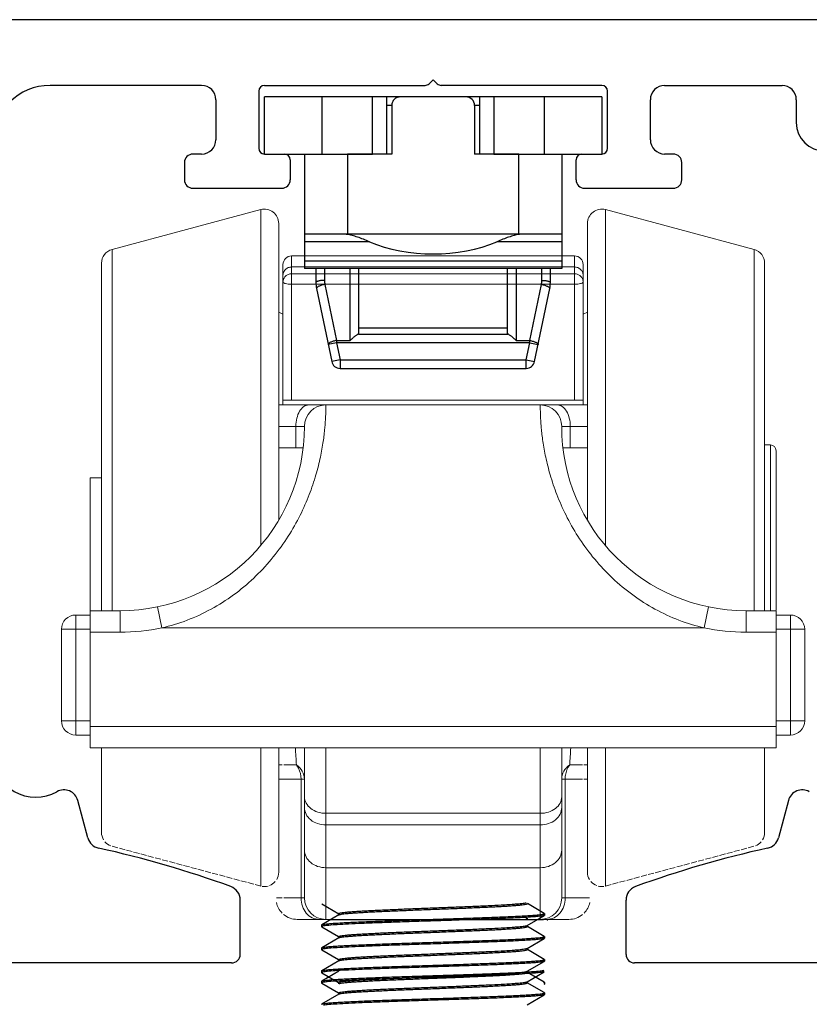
# Model space of a CAD drawing. Header units: millimetres. Extents: x -4223 to -3634, y -1019 to -603.
# Tile 25 of 26: x -3721 to -3693, y -675 to -641. Entities that reach past the tile are written whole.
import ezdxf

# ---------------------------------------------------------------- set-up
doc = ezdxf.new("R2010")
doc.units = ezdxf.units.MM
for name, color, linetype in [('02___PRT_ALL_AXES', 7, 'Continuous'), ('06___PRT_ALL_SURFS', 7, 'Continuous'), ('COLOR7', 7, 'Continuous'), ('X30244-F', 7, 'Continuous')]:
    doc.layers.add(name, color=color, linetype=linetype)

# ---------------------------------------------------------------- blocks, each defined once
blk = doc.blocks.new('XWJ')
at = {"color": 1, "linetype": 'Continuous'}
for p, q in [((4831.762, -2912.572), (4828.525, -2912.572)), ((4828.695, -2912.872), (4828.525, -2912.872)), ((4828.695, -2912.872), (4828.695, -2914.572)), ((4831.762, -2912.872), (4831.592, -2912.872)), ((4831.592, -2912.872), (4831.592, -2914.572)), ((4825.644, -2914.572), (4825.644, -2918.572)), ((4828.695, -2914.572), (4827.144, -2914.572)), ((4827.144, -2914.572), (4827.144, -2917.372)), ((4833.144, -2914.572), (4831.592, -2914.572)), ((4833.144, -2917.372), (4833.144, -2914.572)), ((4834.644, -2914.572), (4834.644, -2918.572)), ((4834.644, -2917.372), (4825.644, -2917.372)), ((4827.912, -2917.64), (4825.644, -2917.64)), ((4834.644, -2917.64), (4832.375, -2917.64)), ((4825.644, -2918.304), (4834.644, -2918.304)), ((4834.644, -2918.572), (4825.644, -2918.572))]:
    blk.add_line(p, q, dxfattribs=at)
for centre, major_axis, ratio, start_param, end_param in [((4831.286, -2912.872), (0.307, 0), 0.977802, 0, 1.570796), ((4830.144, -2915.9), (-3.75, 0), 0.57735, 0.933474, 2.208119)]:
    blk.add_ellipse(centre, major_axis=major_axis, ratio=ratio, start_param=start_param, end_param=end_param, dxfattribs=at)
for points, knots in [([(4829.002, -2912.572), (4828.962, -2912.572), (4828.882, -2912.587), (4828.78, -2912.653), (4828.711, -2912.752), (4828.695, -2912.832), (4828.695, -2912.872)], [0, 0, 0, 0, 0.250096, 0.500161, 0.750156, 1, 1, 1, 1]), ([(4827.137, -2917.385), (4827.124, -2917.383), (4827.072, -2917.375), (4827.019, -2917.372), (4826.98, -2917.372)], [0, 0, 0, 0, 0.26106, 1, 1, 1, 1]), ([(4827.912, -2917.64), (4827.843, -2917.61), (4827.707, -2917.554), (4827.507, -2917.479), (4827.319, -2917.421), (4827.196, -2917.394), (4827.137, -2917.385)], [0, 0, 0, 0, 0.277887, 0.538977, 0.780446, 1, 1, 1, 1]), ([(4833.15, -2917.385), (4833.091, -2917.394), (4832.968, -2917.421), (4832.78, -2917.479), (4832.58, -2917.554), (4832.445, -2917.61), (4832.375, -2917.64)], [0, 0, 0, 0, 0.219552, 0.461013, 0.722104, 1, 1, 1, 1]), ([(4833.307, -2917.372), (4833.294, -2917.372), (4833.242, -2917.373), (4833.19, -2917.379), (4833.15, -2917.385)], [0, 0, 0, 0, 0.239188, 1, 1, 1, 1])]:
    blk.add_open_spline(points, degree=3, knots=knots, dxfattribs=at)
at = {"layer": 'COLOR7', "color": 1, "linetype": 'Continuous'}
for p, q in [((4826.044, -2918.572), (4826.044, -2919.069)), ((4826.344, -2918.572), (4826.344, -2918.992)), ((4827.244, -2921.094), (4827.244, -2918.572)), ((4827.544, -2920.872), (4827.544, -2918.572)), ((4832.744, -2920.872), (4832.744, -2918.572)), ((4833.044, -2918.572), (4833.044, -2921.094)), ((4833.944, -2918.992), (4833.944, -2918.572)), ((4834.244, -2919.069), (4834.244, -2918.572)), ((4826.064, -2919.272), (4826.594, -2921.833)), ((4826.358, -2919.134), (4826.764, -2921.094)), ((4833.523, -2921.094), (4833.929, -2919.134)), ((4833.693, -2921.833), (4834.223, -2919.272)), ((4827.544, -2920.649), (4832.744, -2920.649)), ((4827.533, -2920.872), (4832.754, -2920.872)), ((4826.764, -2921.172), (4826.47, -2921.233)), ((4826.764, -2921.094), (4826.764, -2921.172)), ((4826.764, -2921.094), (4827.244, -2921.094)), ((4826.764, -2921.172), (4826.888, -2921.772)), ((4833.523, -2921.172), (4826.764, -2921.172)), ((4833.044, -2921.094), (4833.523, -2921.094)), ((4833.399, -2921.772), (4833.523, -2921.172)), ((4833.523, -2921.172), (4833.523, -2921.094)), ((4833.523, -2921.172), (4833.817, -2921.233)), ((4826.888, -2921.772), (4826.594, -2921.833)), ((4826.888, -2921.772), (4826.888, -2922.072)), ((4826.888, -2921.772), (4833.399, -2921.772)), ((4833.399, -2922.072), (4833.399, -2921.772)), ((4833.399, -2921.772), (4833.693, -2921.833)), ((4826.888, -2922.072), (4833.399, -2922.072))]:
    blk.add_line(p, q, dxfattribs=at)
for centre, radius, start, end in [((4827.044, -2919.069), 1, 180, 191.6894), ((4827.045, -2918.992), 0.702, 180.0146, 191.6748), ((4833.242, -2918.992), 0.702, 348.3252, 359.9854), ((4833.244, -2919.069), 1, 348.3106, 0), ((4826.888, -2921.772), 0.3, 191.6894, 270), ((4833.399, -2921.772), 0.3, 270, 348.3106)]:
    blk.add_arc(centre, radius, start, end, dxfattribs=at)
for points, knots in [([(4826.344, -2918.992), (4826.305, -2918.992), (4826.249, -2918.994), (4826.179, -2919.004), (4826.134, -2919.013), (4826.096, -2919.025), (4826.065, -2919.039), (4826.044, -2919.057), (4826.044, -2919.069)], [0, 0, 0, 0, 0.357911, 0.520997, 0.665627, 0.787348, 0.883323, 1, 1, 1, 1]), ([(4826.358, -2919.134), (4826.319, -2919.141), (4826.262, -2919.155), (4826.192, -2919.179), (4826.147, -2919.197), (4826.11, -2919.217), (4826.08, -2919.237), (4826.062, -2919.259), (4826.064, -2919.272)], [0, 0, 0, 0, 0.355943, 0.519681, 0.665419, 0.788241, 0.884878, 1, 1, 1, 1]), ([(4833.929, -2919.134), (4833.968, -2919.141), (4834.025, -2919.155), (4834.096, -2919.179), (4834.14, -2919.197), (4834.177, -2919.217), (4834.207, -2919.237), (4834.225, -2919.259), (4834.223, -2919.272)], [0, 0, 0, 0, 0.355943, 0.519681, 0.665419, 0.788241, 0.884878, 1, 1, 1, 1]), ([(4833.944, -2918.992), (4833.982, -2918.992), (4834.038, -2918.994), (4834.108, -2919.004), (4834.153, -2919.013), (4834.191, -2919.025), (4834.223, -2919.039), (4834.244, -2919.057), (4834.244, -2919.069)], [0, 0, 0, 0, 0.357911, 0.520997, 0.665627, 0.787348, 0.883323, 1, 1, 1, 1]), ([(4827.533, -2920.872), (4827.53, -2920.872), (4827.523, -2920.873), (4827.507, -2920.88), (4827.482, -2920.894), (4827.448, -2920.917), (4827.411, -2920.945), (4827.371, -2920.978), (4827.314, -2921.027), (4827.272, -2921.067), (4827.244, -2921.094)], [0, 0, 0, 0, 0.024835, 0.057869, 0.14585, 0.257388, 0.386266, 0.527938, 0.679199, 1, 1, 1, 1]), ([(4833.044, -2921.094), (4833.015, -2921.067), (4832.973, -2921.027), (4832.916, -2920.978), (4832.876, -2920.945), (4832.839, -2920.917), (4832.805, -2920.894), (4832.781, -2920.88), (4832.764, -2920.873), (4832.757, -2920.872), (4832.754, -2920.872)], [0, 0, 0, 0, 0.320806, 0.472071, 0.613745, 0.742621, 0.854159, 0.942134, 0.975165, 1, 1, 1, 1]), ([(4826.764, -2921.094), (4826.725, -2921.102), (4826.668, -2921.115), (4826.597, -2921.139), (4826.553, -2921.158), (4826.516, -2921.177), (4826.486, -2921.197), (4826.467, -2921.22), (4826.47, -2921.233)], [0, 0, 0, 0, 0.355986, 0.519622, 0.665389, 0.788318, 0.884863, 1, 1, 1, 1]), ([(4833.523, -2921.094), (4833.563, -2921.102), (4833.619, -2921.115), (4833.69, -2921.139), (4833.735, -2921.158), (4833.771, -2921.177), (4833.801, -2921.197), (4833.82, -2921.22), (4833.817, -2921.233)], [0, 0, 0, 0, 0.355986, 0.519622, 0.665389, 0.788318, 0.884863, 1, 1, 1, 1])]:
    blk.add_open_spline(points, degree=3, knots=knots, dxfattribs=at)
at = {"layer": 'X30244-F', "color": 1, "linetype": 'Continuous'}
for p, q in [((4828.525, -2912.572), (4824.244, -2912.572)), ((4824.244, -2914.572), (4824.244, -2912.572)), ((4826.244, -2912.572), (4826.244, -2914.572)), ((4828.025, -2914.572), (4828.025, -2912.572)), ((4828.525, -2914.572), (4828.525, -2912.572)), ((4836.044, -2912.572), (4831.762, -2912.572)), ((4831.762, -2912.572), (4831.762, -2914.572)), ((4832.262, -2912.572), (4832.262, -2914.572)), ((4834.044, -2914.572), (4834.044, -2912.572)), ((4836.044, -2912.572), (4836.044, -2914.572)), ((4824.244, -2914.572), (4828.025, -2914.572)), ((4832.262, -2914.572), (4836.044, -2914.572))]:
    blk.add_line(p, q, dxfattribs=at)
blk = doc.blocks.new('59')
at = {"color": 245, "linetype": 'Continuous'}
for p, q in [((6303.641, -116.866), (6247.936, -116.866)), ((6280.636, -119.166), (6275.336, -119.166)), ((6282.836, -119.166), (6288.453, -119.166)), ((6288.736, -118.966), (6288.595, -119.108)), ((6288.736, -118.966), (6288.877, -119.108)), ((6294.636, -119.166), (6289.019, -119.166)), ((6296.836, -119.166), (6300.941, -119.166)), ((6282.636, -119.366), (6282.636, -121.366)), ((6294.836, -121.366), (6294.836, -119.366)), ((6281.136, -119.666), (6281.136, -121.066)), ((6296.336, -121.066), (6296.336, -119.666)), ((6301.441, -119.666), (6301.441, -120.466)), ((6280.636, -121.566), (6280.336, -121.566)), ((6282.836, -121.566), (6283.536, -121.566)), ((6293.936, -121.566), (6294.636, -121.566)), ((6297.136, -121.566), (6296.836, -121.566)), ((6280.036, -121.866), (6280.036, -122.466)), ((6283.736, -121.766), (6283.736, -122.466)), ((6293.736, -122.466), (6293.736, -121.766)), ((6297.436, -122.466), (6297.436, -121.866)), ((6280.336, -122.766), (6283.436, -122.766)), ((6294.036, -122.766), (6297.136, -122.766)), ((6276.657, -145.495), (6276.306, -144.183)), ((6301.166, -144.183), (6300.815, -145.495)), ((6281.986, -149.569), (6281.986, -147.667)), ((6295.486, -149.571), (6295.486, -147.667)), ((6281.686, -149.869), (6247.936, -149.869)), ((6303.641, -149.871), (6295.786, -149.871))]:
    blk.add_line(p, q, dxfattribs=at)
for centre, radius, start, end in [((6275.336, -121.166), 2, 90, 180), ((6280.636, -119.666), 0.5, 0, 90), ((6282.836, -119.366), 0.2, 90, 180), ((6288.453, -118.966), 0.2, 270, 315), ((6289.019, -118.966), 0.2, 225, 270), ((6294.636, -119.366), 0.2, 0, 90), ((6296.836, -119.666), 0.5, 90, 180), ((6300.941, -119.666), 0.5, 0, 90), ((6302.441, -120.466), 1, 180, 270), ((6280.636, -121.066), 0.5, 270, 0), ((6296.836, -121.066), 0.5, 180, 270), ((6280.336, -121.866), 0.3, 90, 180), ((6282.836, -121.366), 0.2, 180, 270), ((6283.536, -121.766), 0.2, 360, 90), ((6293.936, -121.766), 0.2, 90, 180), ((6294.636, -121.366), 0.2, 270, 0), ((6297.136, -121.866), 0.3, 0, 90), ((6280.336, -122.466), 0.3, 180, 270), ((6283.436, -122.466), 0.3, 270, 0), ((6294.036, -122.466), 0.3, 180, 270), ((6297.136, -122.466), 0.3, 270, 0), ((6274.836, -142.573), 1.5, 180, 299.572), ((6275.823, -144.313), 0.5, 15, 119.572), ((6301.649, -144.313), 0.5, 60.428, 165), ((6277.14, -145.365), 0.5, 195, 257.6263), ((6300.332, -145.365), 0.5, 282.3737, 345), ((6269.319, -181.017), 36, 69.957, 77.6263), ((6308.153, -181.017), 36, 102.3737, 110.043), ((6281.486, -147.667), 0.5, 360, 69.957), ((6295.986, -147.667), 0.5, 110.043, 180), ((6281.686, -149.569), 0.3, 270, 0), ((6295.786, -149.571), 0.3, 180, 270)]:
    blk.add_arc(centre, radius, start, end, dxfattribs=at)

msp = doc.modelspace()

# ---------------------------------------------------------------- linework, layer by layer
at = {"color": 7, "linetype": 'Continuous', "lineweight": 0}
for p, q in [((-3717.76, -661.673), (-3717.76, -649.033)), ((-3695.302, -649.033), (-3695.302, -661.673)), ((-3711.481, -654.307), (-3711.481, -649.261)), ((-3711.481, -649.261), (-3701.581, -649.261)), ((-3701.581, -654.307), (-3701.581, -649.261)), ((-3718.131, -649.516), (-3718.131, -661.673)), ((-3711.781, -654.473), (-3711.781, -649.561)), ((-3711.481, -649.646), (-3701.581, -649.646)), ((-3701.281, -654.473), (-3701.281, -649.561)), ((-3694.931, -649.516), (-3694.931, -661.673)), ((-3711.481, -649.882), (-3701.581, -649.882)), ((-3701.581, -650.251), (-3711.481, -650.251)), ((-3701.131, -651.223), (-3701.281, -651.298)), ((-3711.931, -654.473), (-3701.131, -654.473)), ((-3711.781, -654.307), (-3701.281, -654.307)), ((-3711.931, -655.223), (-3711.031, -655.223)), ((-3711.331, -655.973), (-3711.331, -655.223)), ((-3702.031, -655.223), (-3701.131, -655.223)), ((-3701.731, -655.223), (-3701.731, -655.973)), ((-3694.731, -655.873), (-3694.731, -661.673)), ((-3694.531, -656.073), (-3694.531, -661.658)), ((-3718.531, -661.666), (-3718.531, -657.023)), ((-3718.531, -666.473), (-3718.531, -661.673)), ((-3717.481, -661.673), (-3718.531, -661.673)), ((-3717.481, -662.423), (-3717.481, -661.673)), ((-3716.019, -662.273), (-3716.171, -661.539)), ((-3697.043, -662.273), (-3696.891, -661.539)), ((-3694.531, -661.673), (-3695.581, -661.673)), ((-3695.581, -662.423), (-3695.581, -661.673)), ((-3694.531, -666.473), (-3694.531, -661.673)), ((-3719.031, -666.023), (-3719.031, -661.823)), ((-3718.531, -661.823), (-3719.031, -661.823)), ((-3694.531, -661.823), (-3694.031, -661.823)), ((-3694.031, -661.823), (-3694.031, -666.023)), ((-3719.531, -665.523), (-3719.531, -662.323)), ((-3719.531, -662.323), (-3718.531, -662.323)), ((-3717.481, -662.423), (-3718.531, -662.423)), ((-3697.043, -662.273), (-3716.019, -662.273)), ((-3694.531, -662.423), (-3695.581, -662.423)), ((-3694.531, -662.323), (-3693.531, -662.323)), ((-3693.531, -662.323), (-3693.531, -665.523)), ((-3719.531, -665.523), (-3718.531, -665.523)), ((-3694.531, -665.523), (-3693.531, -665.523)), ((-3718.531, -665.723), (-3694.531, -665.723)), ((-3718.531, -666.023), (-3719.031, -666.023)), ((-3694.531, -666.023), (-3694.031, -666.023)), ((-3718.531, -666.473), (-3694.531, -666.473)), ((-3718.131, -666.473), (-3718.131, -669.43)), ((-3711.031, -671.723), (-3711.031, -666.473)), ((-3710.281, -672.473), (-3710.281, -666.473)), ((-3702.781, -666.473), (-3702.781, -672.473)), ((-3702.031, -666.473), (-3702.031, -671.723)), ((-3694.931, -666.473), (-3694.931, -669.43)), ((-3711.931, -667.068), (-3711.806, -667.068)), ((-3711.756, -667.068), (-3711.31, -667.068)), ((-3701.752, -667.068), (-3701.306, -667.068)), ((-3701.256, -667.068), (-3701.131, -667.068)), ((-3711.931, -667.567), (-3711.031, -667.567)), ((-3711.151, -671.723), (-3711.151, -667.567)), ((-3702.031, -667.567), (-3701.306, -667.567)), ((-3701.911, -667.567), (-3701.911, -671.723)), ((-3701.131, -667.567), (-3701.256, -667.567)), ((-3710.281, -668.761), (-3702.781, -668.761)), ((-3702.781, -669.169), (-3710.281, -669.169)), ((-3710.281, -670.665), (-3702.781, -670.665)), ((-3712.006, -671.723), (-3711.806, -671.723)), ((-3711.756, -671.723), (-3711.031, -671.723)), ((-3702.031, -671.723), (-3701.056, -671.723)), ((-3711.281, -672.473), (-3701.781, -672.473))]:
    msp.add_line(p, q, dxfattribs=at)
at = {"color": 7, "linetype": 'Continuous'}
for p, q in [((-3710.425, -671.93), (-3709.833, -672.273)), ((-3702.639, -672.262), (-3703.231, -671.919)), ((-3709.825, -672.314), (-3710.426, -672.662)), ((-3709.832, -672.27), (-3709.832, -672.319)), ((-3709.825, -672.311), (-3709.818, -672.308)), ((-3703.27, -672.445), (-3703.239, -672.435)), ((-3703.239, -672.682), (-3702.638, -672.334)), ((-3703.231, -672.476), (-3703.231, -672.426)), ((-3702.648, -672.281), (-3702.632, -672.269)), ((-3702.632, -672.269), (-3702.639, -672.262)), ((-3702.632, -672.327), (-3702.638, -672.334)), ((-3702.632, -672.269), (-3702.632, -672.327)), ((-3710.432, -672.669), (-3710.426, -672.662)), ((-3710.432, -672.669), (-3710.432, -672.727)), ((-3710.428, -672.721), (-3710.432, -672.727)), ((-3710.432, -672.727), (-3710.426, -672.734)), ((-3710.423, -672.718), (-3710.428, -672.721)), ((-3710.426, -672.734), (-3709.834, -673.076)), ((-3710.36, -672.702), (-3710.423, -672.718)), ((-3703.271, -672.692), (-3703.239, -672.681)), ((-3703.232, -672.723), (-3703.232, -672.673)), ((-3702.639, -673.066), (-3703.232, -672.723)), ((-3702.537, -672.503), (-3702.532, -672.513)), ((-3709.826, -673.118), (-3710.427, -673.466)), ((-3709.832, -673.073), (-3709.832, -673.123)), ((-3709.825, -673.115), (-3709.819, -673.111)), ((-3703.24, -673.485), (-3702.639, -673.138)), ((-3702.649, -673.085), (-3702.633, -673.073)), ((-3702.633, -673.073), (-3702.639, -673.066)), ((-3702.633, -673.131), (-3702.639, -673.138)), ((-3702.633, -673.073), (-3702.633, -673.131)), ((-3710.433, -673.473), (-3710.427, -673.466)), ((-3710.433, -673.473), (-3710.433, -673.531)), ((-3703.272, -673.496), (-3703.24, -673.485)), ((-3703.232, -673.527), (-3703.232, -673.477)), ((-3710.429, -673.525), (-3710.433, -673.531)), ((-3710.433, -673.531), (-3710.427, -673.538)), ((-3710.424, -673.522), (-3710.429, -673.525)), ((-3710.427, -673.538), (-3709.835, -673.88)), ((-3710.361, -673.506), (-3710.424, -673.522)), ((-3702.64, -673.87), (-3703.232, -673.527)), ((-3709.827, -673.922), (-3710.427, -674.27)), ((-3709.833, -673.877), (-3709.833, -673.927)), ((-3709.826, -673.918), (-3709.82, -673.915)), ((-3703.241, -674.289), (-3702.64, -673.942)), ((-3702.65, -673.888), (-3702.634, -673.877)), ((-3702.634, -673.877), (-3702.64, -673.87)), ((-3702.634, -673.935), (-3702.64, -673.942)), ((-3702.634, -673.877), (-3702.634, -673.935)), ((-3710.434, -674.277), (-3710.427, -674.27)), ((-3710.434, -674.277), (-3710.434, -674.334)), ((-3710.429, -674.329), (-3710.434, -674.335)), ((-3710.434, -674.335), (-3710.427, -674.342)), ((-3710.425, -674.326), (-3710.429, -674.329)), ((-3709.828, -674.285), (-3710.428, -674.632)), ((-3710.427, -674.342), (-3709.835, -674.684)), ((-3710.361, -674.31), (-3710.425, -674.326)), ((-3703.272, -674.3), (-3703.241, -674.289)), ((-3703.241, -674.652), (-3702.64, -674.304)), ((-3703.233, -674.331), (-3703.233, -674.281)), ((-3702.641, -674.673), (-3703.233, -674.331)), ((-3710.434, -674.64), (-3710.428, -674.632)), ((-3710.434, -674.64), (-3710.434, -674.697)), ((-3710.43, -674.691), (-3710.434, -674.697)), ((-3710.434, -674.697), (-3710.428, -674.705)), ((-3710.425, -674.689), (-3710.43, -674.691)), ((-3710.428, -674.705), (-3709.836, -675.047)), ((-3710.362, -674.673), (-3710.425, -674.689)), ((-3709.834, -674.681), (-3709.834, -674.731)), ((-3709.827, -674.722), (-3709.82, -674.719)), ((-3703.273, -674.663), (-3703.241, -674.652)), ((-3703.234, -674.694), (-3703.234, -674.644)), ((-3702.641, -675.036), (-3703.234, -674.694)), ((-3702.651, -674.692), (-3702.634, -674.681)), ((-3702.634, -674.681), (-3702.641, -674.673)), ((-3702.634, -674.738), (-3702.64, -674.745)), ((-3702.634, -674.681), (-3702.634, -674.738)), ((-3709.828, -675.089), (-3710.429, -675.436)), ((-3709.834, -675.044), (-3709.834, -675.094)), ((-3709.827, -675.085), (-3709.821, -675.082)), ((-3703.242, -675.456), (-3702.641, -675.108)), ((-3702.651, -675.055), (-3702.635, -675.043)), ((-3702.635, -675.043), (-3702.641, -675.036)), ((-3702.635, -675.101), (-3702.641, -675.108)), ((-3702.635, -675.044), (-3702.635, -675.101)), ((-3710.435, -675.443), (-3710.429, -675.436))]:
    msp.add_line(p, q, dxfattribs=at)
msp.add_line((-3710.134, -672.473), (-3702.672, -672.473))
at = {"color": 7, "linetype": 'Continuous', "lineweight": 0}
for centre, radius, start, end in [((-3717.631, -649.516), 0.5, 105, 180), ((-3695.431, -649.516), 0.5, 0, 75), ((-3711.481, -649.561), 0.3, 90, 180), ((-3701.581, -649.561), 0.3, 0, 90), ((-3710.281, -655.223), 0.75, 90, 180), ((-3702.781, -655.223), 0.75, 0, 90), ((-3717.481, -655.223), 6.45, 270, 360), ((-3695.581, -655.223), 6.45, 180, 270), ((-3694.731, -656.073), 0.2, 0, 90), ((-3719.031, -662.323), 0.5, 90, 180), ((-3694.031, -662.323), 0.5, 0, 90), ((-3717.481, -655.223), 7.2, 270, 281.7159), ((-3695.581, -655.223), 7.2, 258.2841, 270), ((-3719.031, -665.523), 0.5, 180, 270), ((-3694.031, -665.523), 0.5, 270, 0), ((-3654.511, -663.253), 56.927, 183.2423, 183.8428), ((-3758.562, -663.251), 56.939, 356.1562, 356.7561), ((-3717.631, -669.43), 0.5, 180, 211.5126), ((-3695.431, -669.43), 0.5, 328.4874, 0), ((-3717.631, -669.43), 0.5, 220.9514, 249.3291), ((-3695.431, -669.43), 0.5, 290.6709, 319.0486), ((-3710.281, -671.723), 0.75, 180, 270), ((-3702.781, -671.723), 0.75, 270, 0), ((-3711.281, -671.723), 0.75, 192.259, 224.8699), ((-3701.781, -671.723), 0.75, 315.1301, 347.741), ((-3711.281, -671.723), 0.75, 230.2941, 270), ((-3701.781, -671.723), 0.75, 270, 309.7059)]:
    msp.add_arc(centre, radius, start, end, dxfattribs=at)
for points, knots in [([(-3711.781, -649.936), (-3711.781, -649.898), (-3711.765, -649.821), (-3711.698, -649.725), (-3711.598, -649.661), (-3711.52, -649.646), (-3711.481, -649.646)], [0, 0, 0, 0, 0.245897, 0.494175, 0.745863, 1, 1, 1, 1]), ([(-3701.281, -649.936), (-3701.281, -649.898), (-3701.297, -649.821), (-3701.364, -649.725), (-3701.464, -649.661), (-3701.542, -649.646), (-3701.581, -649.646)], [0, 0, 0, 0, 0.245897, 0.494175, 0.745863, 1, 1, 1, 1]), ([(-3711.481, -649.882), (-3711.52, -649.882), (-3711.598, -649.897), (-3711.698, -649.961), (-3711.765, -650.058), (-3711.781, -650.134), (-3711.781, -650.172)], [0, 0, 0, 0, 0.254103, 0.505825, 0.754133, 1, 1, 1, 1]), ([(-3701.581, -649.882), (-3701.542, -649.882), (-3701.464, -649.897), (-3701.364, -649.961), (-3701.297, -650.058), (-3701.281, -650.134), (-3701.281, -650.172)], [0, 0, 0, 0, 0.254103, 0.505825, 0.754133, 1, 1, 1, 1]), ([(-3711.481, -650.251), (-3711.519, -650.251), (-3711.591, -650.247), (-3711.674, -650.234), (-3711.728, -650.217), (-3711.76, -650.203), (-3711.781, -650.185), (-3711.781, -650.172)], [0, 0, 0, 0, 0.357425, 0.664646, 0.78643, 0.882455, 1, 1, 1, 1]), ([(-3701.581, -650.251), (-3701.543, -650.251), (-3701.471, -650.247), (-3701.388, -650.234), (-3701.334, -650.217), (-3701.302, -650.203), (-3701.281, -650.185), (-3701.281, -650.172)], [0, 0, 0, 0, 0.357425, 0.664646, 0.78643, 0.882455, 1, 1, 1, 1]), ([(-3710.281, -654.473), (-3710.28, -654.473), (-3710.283, -654.48), (-3710.28, -654.488), (-3710.282, -654.507), (-3710.281, -654.53), (-3710.282, -654.561), (-3710.282, -654.616), (-3710.284, -654.701), (-3710.288, -654.823), (-3710.295, -654.972), (-3710.306, -655.146), (-3710.331, -655.428), (-3710.383, -655.84), (-3710.487, -656.397), (-3710.652, -657.03), (-3710.894, -657.72), (-3711.224, -658.444), (-3711.803, -659.436), (-3712.767, -660.597), (-3714.254, -661.689), (-3715.419, -662.135), (-3716.019, -662.273)], [0, 0, 0, 0, 0.00033, 0.001319, 0.002966, 0.00527, 0.00823, 0.011842, 0.021012, 0.032752, 0.047024, 0.06379, 0.082998, 0.128525, 0.183084, 0.246008, 0.316402, 0.393085, 0.474657, 0.646431, 0.822839, 1, 1, 1, 1]), ([(-3710.881, -654.473), (-3710.942, -654.473), (-3711.076, -654.523), (-3711.218, -654.699), (-3711.31, -654.942), (-3711.331, -655.127), (-3711.331, -655.223)], [0, 0, 0, 0, 0.190771, 0.420497, 0.69606, 1, 1, 1, 1]), ([(-3697.043, -662.273), (-3697.643, -662.135), (-3698.808, -661.689), (-3700.057, -660.772), (-3700.886, -659.885), (-3701.412, -659.175), (-3701.839, -658.443), (-3702.169, -657.719), (-3702.41, -657.029), (-3702.575, -656.397), (-3702.666, -655.913), (-3702.714, -655.569), (-3702.739, -655.345), (-3702.756, -655.146), (-3702.767, -654.972), (-3702.774, -654.823), (-3702.778, -654.701), (-3702.78, -654.616), (-3702.781, -654.561), (-3702.781, -654.53), (-3702.781, -654.507), (-3702.78, -654.488), (-3702.783, -654.481), (-3702.78, -654.473), (-3702.781, -654.473)], [0, 0, 0, 0, 0.177088, 0.353512, 0.440588, 0.525562, 0.607112, 0.683776, 0.754146, 0.817041, 0.871569, 0.895481, 0.917062, 0.936255, 0.953006, 0.967269, 0.979, 0.988164, 0.991774, 0.994732, 0.997035, 0.998682, 0.99967, 1, 1, 1, 1]), ([(-3701.731, -655.223), (-3701.731, -655.127), (-3701.752, -654.942), (-3701.844, -654.699), (-3701.987, -654.523), (-3702.121, -654.473), (-3702.181, -654.473)], [0, 0, 0, 0, 0.30394, 0.579503, 0.809229, 1, 1, 1, 1]), ([(-3711.031, -667.567), (-3711.031, -667.472), (-3711.086, -667.273), (-3711.227, -667.125), (-3711.31, -667.068)], [0, 0, 0, 0, 0.485547, 1, 1, 1, 1]), ([(-3711.31, -667.068), (-3711.285, -667.103), (-3711.192, -667.253), (-3711.151, -667.434), (-3711.151, -667.567)], [0, 0, 0, 0, 0.243799, 1, 1, 1, 1]), ([(-3701.752, -667.068), (-3701.834, -667.127), (-3701.977, -667.272), (-3702.031, -667.472), (-3702.031, -667.567)], [0, 0, 0, 0, 0.51445, 1, 1, 1, 1]), ([(-3701.911, -667.567), (-3701.911, -667.522), (-3701.898, -667.346), (-3701.83, -667.173), (-3701.752, -667.068)], [0, 0, 0, 0, 0.257332, 1, 1, 1, 1]), ([(-3711.031, -668.183), (-3711.031, -668.259), (-3710.987, -668.42), (-3710.814, -668.61), (-3710.567, -668.733), (-3710.378, -668.761), (-3710.281, -668.761)], [0, 0, 0, 0, 0.21962, 0.45811, 0.72102, 1, 1, 1, 1]), ([(-3702.031, -668.183), (-3702.031, -668.259), (-3702.075, -668.42), (-3702.248, -668.61), (-3702.495, -668.733), (-3702.684, -668.761), (-3702.781, -668.761)], [0, 0, 0, 0, 0.21962, 0.45811, 0.72102, 1, 1, 1, 1]), ([(-3711.031, -668.554), (-3711.031, -668.635), (-3710.989, -668.804), (-3710.817, -669.007), (-3710.569, -669.139), (-3710.378, -669.169), (-3710.281, -669.169)], [0, 0, 0, 0, 0.226706, 0.46767, 0.727513, 1, 1, 1, 1]), ([(-3702.031, -668.554), (-3702.031, -668.635), (-3702.073, -668.804), (-3702.246, -669.007), (-3702.493, -669.139), (-3702.684, -669.169), (-3702.781, -669.169)], [0, 0, 0, 0, 0.226706, 0.46767, 0.727513, 1, 1, 1, 1]), ([(-3711.031, -670.05), (-3711.031, -670.131), (-3710.989, -670.299), (-3710.817, -670.502), (-3710.569, -670.634), (-3710.378, -670.665), (-3710.281, -670.665)], [0, 0, 0, 0, 0.226706, 0.46767, 0.727513, 1, 1, 1, 1]), ([(-3702.031, -670.05), (-3702.031, -670.131), (-3702.073, -670.299), (-3702.246, -670.502), (-3702.493, -670.634), (-3702.684, -670.665), (-3702.781, -670.665)], [0, 0, 0, 0, 0.226706, 0.46767, 0.727513, 1, 1, 1, 1]), ([(-3711.151, -671.723), (-3711.151, -671.82), (-3711.12, -672.012), (-3710.984, -672.26), (-3710.775, -672.431), (-3710.604, -672.473), (-3710.521, -672.473)], [0, 0, 0, 0, 0.269736, 0.528307, 0.77034, 1, 1, 1, 1]), ([(-3702.541, -672.473), (-3702.458, -672.473), (-3702.287, -672.431), (-3702.078, -672.26), (-3701.942, -672.012), (-3701.911, -671.82), (-3701.911, -671.723)], [0, 0, 0, 0, 0.22966, 0.471693, 0.730264, 1, 1, 1, 1])]:
    msp.add_open_spline(points, degree=3, knots=knots, dxfattribs=at)
at = {"color": 7, "linetype": 'Continuous'}
for points, knots in [([(-3709.832, -672.269), (-3709.832, -672.267), (-3709.827, -672.262), (-3709.807, -672.253), (-3709.764, -672.243), (-3709.693, -672.232), (-3709.595, -672.22), (-3709.47, -672.209), (-3709.321, -672.197), (-3709.147, -672.185), (-3708.949, -672.174), (-3708.73, -672.162), (-3708.401, -672.145), (-3707.953, -672.126), (-3707.383, -672.102), (-3706.783, -672.079), (-3706.174, -672.055), (-3705.578, -672.032), (-3705.014, -672.009), (-3704.504, -671.985), (-3704.064, -671.962), (-3703.751, -671.942), (-3703.546, -671.925), (-3703.431, -671.914), (-3703.341, -671.902), (-3703.291, -671.893), (-3703.27, -671.888)], [0, 0, 0, 0, 0.001067, 0.002977, 0.009852, 0.020871, 0.035942, 0.054953, 0.077792, 0.104343, 0.134476, 0.167967, 0.20444, 0.284749, 0.372463, 0.464736, 0.558415, 0.650114, 0.7368, 0.815551, 0.883224, 0.937348, 0.95892, 0.976648, 0.990388, 1, 1, 1, 1]), ([(-3709.818, -672.308), (-3709.812, -672.305), (-3709.798, -672.301), (-3709.759, -672.292), (-3709.693, -672.281), (-3709.591, -672.27), (-3709.462, -672.258), (-3709.306, -672.246), (-3709.125, -672.234), (-3708.92, -672.222), (-3708.606, -672.205), (-3708.17, -672.185), (-3707.606, -672.161), (-3707.003, -672.137), (-3706.383, -672.113), (-3705.769, -672.09), (-3705.182, -672.066), (-3704.72, -672.045), (-3704.38, -672.029), (-3704.152, -672.017), (-3703.947, -672.005), (-3703.765, -671.993), (-3703.608, -671.981), (-3703.477, -671.969), (-3703.374, -671.957), (-3703.3, -671.946), (-3703.256, -671.936), (-3703.236, -671.927), (-3703.231, -671.922), (-3703.231, -671.919)], [0, 0, 0, 0, 0.002878, 0.006833, 0.01801, 0.033527, 0.053243, 0.076967, 0.104492, 0.1356, 0.17001, 0.247389, 0.33386, 0.426297, 0.52134, 0.615574, 0.705563, 0.788068, 0.825581, 0.860112, 0.891358, 0.919064, 0.942984, 0.962875, 0.978551, 0.98993, 0.996974, 0.998917, 1, 1, 1, 1]), ([(-3706.532, -672.469), (-3706.293, -672.461), (-3705.823, -672.446), (-3705.138, -672.423), (-3704.501, -672.4), (-3704.01, -672.38), (-3703.657, -672.364), (-3703.427, -672.352), (-3703.224, -672.34), (-3703.05, -672.329), (-3702.905, -672.317), (-3702.791, -672.306), (-3702.715, -672.296), (-3702.672, -672.287), (-3702.655, -672.283), (-3702.648, -672.281)], [0, 0, 0, 0, 0.184442, 0.362603, 0.528411, 0.676223, 0.74178, 0.801017, 0.853422, 0.898561, 0.936043, 0.965575, 0.98692, 0.994491, 1, 1, 1, 1]), ([(-3702.638, -672.334), (-3702.643, -672.337), (-3702.656, -672.341), (-3702.679, -672.347), (-3702.711, -672.353), (-3702.771, -672.361), (-3702.866, -672.372), (-3703.005, -672.383), (-3703.176, -672.395), (-3703.377, -672.407), (-3703.606, -672.419), (-3703.861, -672.431), (-3704.14, -672.443), (-3704.552, -672.459), (-3705.107, -672.479), (-3705.807, -672.503), (-3706.288, -672.519), (-3706.532, -672.527)], [0, 0, 0, 0, 0.00407, 0.010262, 0.018615, 0.029131, 0.056605, 0.092476, 0.136446, 0.188125, 0.247061, 0.312724, 0.384534, 0.461847, 0.630191, 0.811734, 1, 1, 1, 1]), ([(-3710.426, -672.662), (-3710.421, -672.659), (-3710.409, -672.655), (-3710.385, -672.649), (-3710.353, -672.643), (-3710.293, -672.634), (-3710.198, -672.624), (-3710.058, -672.612), (-3709.888, -672.601), (-3709.687, -672.589), (-3709.458, -672.577), (-3709.203, -672.565), (-3708.924, -672.553), (-3708.511, -672.537), (-3707.956, -672.516), (-3707.257, -672.493), (-3706.777, -672.477), (-3706.532, -672.469)], [0, 0, 0, 0, 0.004093, 0.010306, 0.01868, 0.029215, 0.056722, 0.092619, 0.13661, 0.188301, 0.247243, 0.312905, 0.384709, 0.462011, 0.63031, 0.811799, 1, 1, 1, 1]), ([(-3706.532, -672.527), (-3706.755, -672.534), (-3707.194, -672.548), (-3707.836, -672.57), (-3708.44, -672.592), (-3708.987, -672.613), (-3709.462, -672.634), (-3709.85, -672.655), (-3710.113, -672.674), (-3710.272, -672.69), (-3710.334, -672.698), (-3710.36, -672.702)], [0, 0, 0, 0, 0.174483, 0.343847, 0.503017, 0.64733, 0.772508, 0.874878, 0.951438, 0.979315, 1, 1, 1, 1]), ([(-3709.832, -673.073), (-3709.832, -673.071), (-3709.827, -673.065), (-3709.808, -673.057), (-3709.765, -673.047), (-3709.694, -673.036), (-3709.595, -673.024), (-3709.471, -673.013), (-3709.322, -673.001), (-3709.148, -672.989), (-3708.95, -672.977), (-3708.731, -672.966), (-3708.402, -672.949), (-3707.954, -672.929), (-3707.383, -672.906), (-3706.783, -672.883), (-3706.175, -672.859), (-3705.579, -672.836), (-3705.015, -672.812), (-3704.504, -672.789), (-3704.065, -672.766), (-3703.751, -672.746), (-3703.547, -672.729), (-3703.431, -672.718), (-3703.342, -672.706), (-3703.291, -672.697), (-3703.271, -672.692)], [0, 0, 0, 0, 0.001067, 0.002977, 0.009852, 0.020871, 0.035942, 0.054953, 0.077792, 0.104343, 0.134476, 0.167967, 0.20444, 0.284749, 0.372463, 0.464736, 0.558415, 0.650114, 0.7368, 0.815551, 0.883224, 0.937348, 0.95892, 0.976648, 0.990388, 1, 1, 1, 1]), ([(-3709.819, -673.111), (-3709.813, -673.109), (-3709.799, -673.104), (-3709.76, -673.096), (-3709.693, -673.085), (-3709.592, -673.074), (-3709.462, -673.062), (-3709.307, -673.05), (-3709.126, -673.038), (-3708.921, -673.026), (-3708.607, -673.009), (-3708.171, -672.989), (-3707.607, -672.965), (-3707.004, -672.941), (-3706.384, -672.917), (-3705.769, -672.893), (-3705.182, -672.87), (-3704.72, -672.849), (-3704.38, -672.833), (-3704.153, -672.821), (-3703.948, -672.809), (-3703.765, -672.797), (-3703.608, -672.785), (-3703.478, -672.773), (-3703.375, -672.761), (-3703.301, -672.75), (-3703.257, -672.74), (-3703.237, -672.731), (-3703.232, -672.725), (-3703.232, -672.723)], [0, 0, 0, 0, 0.002878, 0.006833, 0.01801, 0.033527, 0.053243, 0.076967, 0.104492, 0.1356, 0.17001, 0.247389, 0.33386, 0.426297, 0.52134, 0.615574, 0.705563, 0.788068, 0.825581, 0.860112, 0.891358, 0.919064, 0.942984, 0.962875, 0.978551, 0.98993, 0.996974, 0.998917, 1, 1, 1, 1]), ([(-3706.533, -673.273), (-3706.294, -673.265), (-3705.824, -673.25), (-3705.139, -673.227), (-3704.502, -673.204), (-3704.011, -673.184), (-3703.657, -673.168), (-3703.428, -673.156), (-3703.225, -673.144), (-3703.05, -673.133), (-3702.905, -673.121), (-3702.791, -673.11), (-3702.716, -673.1), (-3702.672, -673.091), (-3702.656, -673.087), (-3702.649, -673.085)], [0, 0, 0, 0, 0.184442, 0.362603, 0.528411, 0.676223, 0.74178, 0.801017, 0.853422, 0.898561, 0.936043, 0.965575, 0.98692, 0.994491, 1, 1, 1, 1]), ([(-3702.639, -673.138), (-3702.644, -673.14), (-3702.656, -673.145), (-3702.68, -673.151), (-3702.712, -673.157), (-3702.772, -673.165), (-3702.867, -673.176), (-3703.006, -673.187), (-3703.177, -673.199), (-3703.377, -673.211), (-3703.606, -673.223), (-3703.861, -673.235), (-3704.14, -673.247), (-3704.553, -673.263), (-3705.108, -673.283), (-3705.808, -673.307), (-3706.288, -673.323), (-3706.533, -673.331)], [0, 0, 0, 0, 0.00407, 0.010262, 0.018615, 0.029131, 0.056605, 0.092476, 0.136446, 0.188125, 0.247061, 0.312724, 0.384534, 0.461847, 0.630191, 0.811734, 1, 1, 1, 1]), ([(-3710.427, -673.466), (-3710.422, -673.463), (-3710.409, -673.459), (-3710.386, -673.453), (-3710.354, -673.447), (-3710.294, -673.438), (-3710.198, -673.428), (-3710.059, -673.416), (-3709.888, -673.405), (-3709.688, -673.393), (-3709.459, -673.381), (-3709.204, -673.369), (-3708.925, -673.357), (-3708.512, -673.34), (-3707.957, -673.32), (-3707.258, -673.297), (-3706.777, -673.281), (-3706.533, -673.273)], [0, 0, 0, 0, 0.004093, 0.010306, 0.01868, 0.029215, 0.056722, 0.092619, 0.13661, 0.188301, 0.247243, 0.312905, 0.384709, 0.462011, 0.63031, 0.811799, 1, 1, 1, 1]), ([(-3706.533, -673.331), (-3706.756, -673.338), (-3707.195, -673.352), (-3707.837, -673.374), (-3708.441, -673.395), (-3708.988, -673.417), (-3709.462, -673.438), (-3709.85, -673.459), (-3710.114, -673.478), (-3710.273, -673.494), (-3710.335, -673.502), (-3710.361, -673.506)], [0, 0, 0, 0, 0.174483, 0.343847, 0.503017, 0.64733, 0.772508, 0.874878, 0.951438, 0.979315, 1, 1, 1, 1]), ([(-3709.833, -673.877), (-3709.833, -673.875), (-3709.828, -673.869), (-3709.809, -673.861), (-3709.766, -673.851), (-3709.694, -673.84), (-3709.596, -673.828), (-3709.472, -673.817), (-3709.322, -673.805), (-3709.148, -673.793), (-3708.951, -673.781), (-3708.732, -673.77), (-3708.402, -673.753), (-3707.954, -673.733), (-3707.384, -673.71), (-3706.784, -673.686), (-3706.176, -673.663), (-3705.579, -673.64), (-3705.016, -673.616), (-3704.505, -673.593), (-3704.066, -673.57), (-3703.752, -673.55), (-3703.548, -673.533), (-3703.432, -673.521), (-3703.343, -673.51), (-3703.292, -673.501), (-3703.272, -673.496)], [0, 0, 0, 0, 0.001067, 0.002977, 0.009852, 0.020871, 0.035942, 0.054953, 0.077792, 0.104343, 0.134476, 0.167967, 0.20444, 0.284749, 0.372463, 0.464736, 0.558415, 0.650114, 0.7368, 0.815551, 0.883224, 0.937348, 0.95892, 0.976648, 0.990388, 1, 1, 1, 1]), ([(-3709.82, -673.915), (-3709.814, -673.913), (-3709.799, -673.908), (-3709.761, -673.899), (-3709.694, -673.889), (-3709.592, -673.877), (-3709.463, -673.866), (-3709.307, -673.854), (-3709.126, -673.842), (-3708.922, -673.83), (-3708.607, -673.813), (-3708.171, -673.793), (-3707.607, -673.769), (-3707.004, -673.745), (-3706.384, -673.721), (-3705.77, -673.697), (-3705.183, -673.674), (-3704.721, -673.653), (-3704.381, -673.637), (-3704.154, -673.625), (-3703.948, -673.613), (-3703.766, -673.601), (-3703.609, -673.589), (-3703.479, -673.577), (-3703.376, -673.565), (-3703.302, -673.554), (-3703.258, -673.543), (-3703.237, -673.535), (-3703.232, -673.529), (-3703.232, -673.527)], [0, 0, 0, 0, 0.002878, 0.006833, 0.01801, 0.033527, 0.053243, 0.076967, 0.104492, 0.1356, 0.17001, 0.247389, 0.33386, 0.426297, 0.52134, 0.615574, 0.705563, 0.788068, 0.825581, 0.860112, 0.891358, 0.919064, 0.942984, 0.962875, 0.978551, 0.98993, 0.996974, 0.998917, 1, 1, 1, 1]), ([(-3710.427, -674.27), (-3710.423, -674.267), (-3710.41, -674.262), (-3710.386, -674.257), (-3710.354, -674.251), (-3710.294, -674.242), (-3710.199, -674.232), (-3710.06, -674.22), (-3709.889, -674.208), (-3709.688, -674.196), (-3709.459, -674.185), (-3709.204, -674.173), (-3708.925, -674.161), (-3708.513, -674.144), (-3707.958, -674.124), (-3707.259, -674.1), (-3706.778, -674.085), (-3706.534, -674.077)], [0, 0, 0, 0, 0.004093, 0.010306, 0.01868, 0.029215, 0.056722, 0.092619, 0.13661, 0.188301, 0.247243, 0.312905, 0.384709, 0.462011, 0.63031, 0.811799, 1, 1, 1, 1]), ([(-3706.534, -674.135), (-3706.756, -674.142), (-3707.195, -674.156), (-3707.838, -674.178), (-3708.441, -674.199), (-3708.988, -674.221), (-3709.463, -674.242), (-3709.851, -674.263), (-3710.115, -674.282), (-3710.274, -674.297), (-3710.335, -674.306), (-3710.361, -674.31)], [0, 0, 0, 0, 0.174483, 0.343847, 0.503017, 0.64733, 0.772508, 0.874878, 0.951438, 0.979315, 1, 1, 1, 1]), ([(-3706.534, -674.077), (-3706.295, -674.069), (-3705.825, -674.054), (-3705.14, -674.031), (-3704.503, -674.007), (-3704.011, -673.988), (-3703.658, -673.971), (-3703.429, -673.96), (-3703.226, -673.948), (-3703.051, -673.937), (-3702.906, -673.925), (-3702.792, -673.914), (-3702.717, -673.904), (-3702.673, -673.895), (-3702.657, -673.891), (-3702.65, -673.888)], [0, 0, 0, 0, 0.184442, 0.362603, 0.528411, 0.676223, 0.74178, 0.801017, 0.853422, 0.898561, 0.936043, 0.965575, 0.98692, 0.994491, 1, 1, 1, 1]), ([(-3702.64, -673.942), (-3702.644, -673.944), (-3702.657, -673.949), (-3702.68, -673.955), (-3702.713, -673.96), (-3702.772, -673.969), (-3702.868, -673.979), (-3703.007, -673.991), (-3703.177, -674.003), (-3703.378, -674.015), (-3703.607, -674.027), (-3703.862, -674.039), (-3704.141, -674.051), (-3704.554, -674.067), (-3705.109, -674.087), (-3705.808, -674.111), (-3706.289, -674.126), (-3706.534, -674.135)], [0, 0, 0, 0, 0.00407, 0.010262, 0.018615, 0.029131, 0.056605, 0.092476, 0.136446, 0.188125, 0.247061, 0.312724, 0.384534, 0.461847, 0.630191, 0.811734, 1, 1, 1, 1]), ([(-3710.428, -674.632), (-3710.423, -674.63), (-3710.411, -674.625), (-3710.387, -674.62), (-3710.355, -674.614), (-3710.295, -674.605), (-3710.2, -674.595), (-3710.06, -674.583), (-3709.89, -674.571), (-3709.689, -674.559), (-3709.46, -674.547), (-3709.205, -674.536), (-3708.926, -674.524), (-3708.514, -674.507), (-3707.959, -674.487), (-3707.259, -674.463), (-3706.779, -674.448), (-3706.534, -674.44)], [0, 0, 0, 0, 0.004093, 0.010306, 0.01868, 0.029215, 0.056722, 0.092619, 0.13661, 0.188301, 0.247243, 0.312905, 0.384709, 0.462011, 0.63031, 0.811799, 1, 1, 1, 1]), ([(-3706.534, -674.497), (-3706.757, -674.505), (-3707.196, -674.519), (-3707.838, -674.541), (-3708.442, -674.562), (-3708.989, -674.584), (-3709.464, -674.605), (-3709.852, -674.626), (-3710.115, -674.644), (-3710.274, -674.66), (-3710.336, -674.668), (-3710.362, -674.673)], [0, 0, 0, 0, 0.174483, 0.343847, 0.503017, 0.64733, 0.772508, 0.874878, 0.951438, 0.979315, 1, 1, 1, 1]), ([(-3709.834, -674.681), (-3709.834, -674.679), (-3709.829, -674.673), (-3709.809, -674.665), (-3709.766, -674.655), (-3709.695, -674.644), (-3709.597, -674.632), (-3709.473, -674.62), (-3709.323, -674.609), (-3709.149, -674.597), (-3708.951, -674.585), (-3708.732, -674.573), (-3708.403, -674.557), (-3707.955, -674.537), (-3707.385, -674.514), (-3706.785, -674.49), (-3706.176, -674.467), (-3705.58, -674.443), (-3705.017, -674.42), (-3704.506, -674.397), (-3704.067, -674.374), (-3703.753, -674.354), (-3703.549, -674.337), (-3703.433, -674.325), (-3703.343, -674.314), (-3703.293, -674.305), (-3703.272, -674.3)], [0, 0, 0, 0, 0.001067, 0.002977, 0.009852, 0.020871, 0.035942, 0.054953, 0.077792, 0.104343, 0.134476, 0.167967, 0.20444, 0.284749, 0.372463, 0.464736, 0.558415, 0.650114, 0.7368, 0.815551, 0.883224, 0.937348, 0.95892, 0.976648, 0.990388, 1, 1, 1, 1]), ([(-3709.82, -674.719), (-3709.814, -674.717), (-3709.8, -674.712), (-3709.761, -674.703), (-3709.695, -674.693), (-3709.593, -674.681), (-3709.464, -674.669), (-3709.308, -674.658), (-3709.127, -674.646), (-3708.922, -674.634), (-3708.608, -674.617), (-3708.172, -674.596), (-3707.608, -674.573), (-3707.005, -674.549), (-3706.385, -674.525), (-3705.771, -674.501), (-3705.184, -674.477), (-3704.722, -674.457), (-3704.382, -674.44), (-3704.154, -674.428), (-3703.949, -674.416), (-3703.767, -674.404), (-3703.61, -674.392), (-3703.479, -674.381), (-3703.376, -674.369), (-3703.302, -674.358), (-3703.258, -674.347), (-3703.238, -674.339), (-3703.233, -674.333), (-3703.233, -674.331)], [0, 0, 0, 0, 0.002878, 0.006833, 0.01801, 0.033527, 0.053243, 0.076967, 0.104492, 0.1356, 0.17001, 0.247389, 0.33386, 0.426297, 0.52134, 0.615574, 0.705563, 0.788068, 0.825581, 0.860112, 0.891358, 0.919064, 0.942984, 0.962875, 0.978551, 0.98993, 0.996974, 0.998917, 1, 1, 1, 1]), ([(-3706.534, -674.44), (-3706.295, -674.432), (-3705.825, -674.417), (-3705.141, -674.393), (-3704.503, -674.37), (-3704.012, -674.35), (-3703.659, -674.334), (-3703.429, -674.323), (-3703.226, -674.311), (-3703.052, -674.299), (-3702.907, -674.288), (-3702.793, -674.277), (-3702.718, -674.267), (-3702.674, -674.258), (-3702.657, -674.254), (-3702.651, -674.251)], [0, 0, 0, 0, 0.184442, 0.362603, 0.528411, 0.676223, 0.74178, 0.801017, 0.853422, 0.898561, 0.936043, 0.965575, 0.98692, 0.994491, 1, 1, 1, 1]), ([(-3702.64, -674.305), (-3702.645, -674.307), (-3702.658, -674.312), (-3702.681, -674.317), (-3702.713, -674.323), (-3702.773, -674.332), (-3702.868, -674.342), (-3703.007, -674.354), (-3703.178, -674.366), (-3703.379, -674.378), (-3703.608, -674.39), (-3703.863, -674.401), (-3704.142, -674.413), (-3704.554, -674.43), (-3705.11, -674.45), (-3705.809, -674.474), (-3706.29, -674.489), (-3706.534, -674.497)], [0, 0, 0, 0, 0.00407, 0.010262, 0.018615, 0.029131, 0.056605, 0.092476, 0.136446, 0.188125, 0.247061, 0.312724, 0.384534, 0.461847, 0.630191, 0.811734, 1, 1, 1, 1]), ([(-3709.834, -675.044), (-3709.834, -675.042), (-3709.829, -675.036), (-3709.81, -675.028), (-3709.767, -675.017), (-3709.696, -675.006), (-3709.597, -674.995), (-3709.473, -674.983), (-3709.324, -674.972), (-3709.15, -674.96), (-3708.952, -674.948), (-3708.733, -674.936), (-3708.404, -674.92), (-3707.956, -674.9), (-3707.385, -674.877), (-3706.785, -674.853), (-3706.177, -674.83), (-3705.581, -674.806), (-3705.017, -674.783), (-3704.506, -674.76), (-3704.067, -674.737), (-3703.753, -674.717), (-3703.549, -674.7), (-3703.433, -674.688), (-3703.344, -674.677), (-3703.294, -674.668), (-3703.273, -674.663)], [0, 0, 0, 0, 0.001067, 0.002977, 0.009852, 0.020871, 0.035942, 0.054953, 0.077792, 0.104343, 0.134476, 0.167967, 0.20444, 0.284749, 0.372463, 0.464736, 0.558415, 0.650114, 0.7368, 0.815551, 0.883224, 0.937348, 0.95892, 0.976648, 0.990388, 1, 1, 1, 1]), ([(-3709.821, -675.082), (-3709.815, -675.079), (-3709.801, -675.075), (-3709.762, -675.066), (-3709.695, -675.056), (-3709.594, -675.044), (-3709.464, -675.032), (-3709.309, -675.02), (-3709.128, -675.008), (-3708.923, -674.996), (-3708.609, -674.98), (-3708.173, -674.959), (-3707.609, -674.936), (-3707.006, -674.912), (-3706.386, -674.888), (-3705.771, -674.864), (-3705.184, -674.84), (-3704.722, -674.82), (-3704.382, -674.803), (-3704.155, -674.791), (-3703.95, -674.779), (-3703.768, -674.767), (-3703.61, -674.755), (-3703.48, -674.744), (-3703.377, -674.732), (-3703.303, -674.721), (-3703.259, -674.71), (-3703.239, -674.702), (-3703.234, -674.696), (-3703.234, -674.694)], [0, 0, 0, 0, 0.002878, 0.006833, 0.01801, 0.033527, 0.053243, 0.076967, 0.104492, 0.1356, 0.17001, 0.247389, 0.33386, 0.426297, 0.52134, 0.615574, 0.705563, 0.788068, 0.825581, 0.860112, 0.891358, 0.919064, 0.942984, 0.962875, 0.978551, 0.98993, 0.996974, 0.998917, 1, 1, 1, 1]), ([(-3706.535, -675.243), (-3706.296, -675.236), (-3705.826, -675.22), (-3705.141, -675.197), (-3704.504, -675.174), (-3704.013, -675.154), (-3703.66, -675.138), (-3703.43, -675.126), (-3703.227, -675.115), (-3703.052, -675.103), (-3702.907, -675.092), (-3702.793, -675.08), (-3702.718, -675.07), (-3702.674, -675.062), (-3702.658, -675.057), (-3702.651, -675.055)], [0, 0, 0, 0, 0.184442, 0.362603, 0.528411, 0.676223, 0.74178, 0.801017, 0.853422, 0.898561, 0.936043, 0.965575, 0.98692, 0.994491, 1, 1, 1, 1]), ([(-3702.641, -675.108), (-3702.646, -675.111), (-3702.658, -675.115), (-3702.682, -675.121), (-3702.714, -675.127), (-3702.774, -675.136), (-3702.869, -675.146), (-3703.008, -675.158), (-3703.179, -675.169), (-3703.38, -675.181), (-3703.608, -675.193), (-3703.864, -675.205), (-3704.143, -675.217), (-3704.555, -675.234), (-3705.11, -675.254), (-3705.81, -675.277), (-3706.29, -675.293), (-3706.535, -675.301)], [0, 0, 0, 0, 0.00407, 0.010262, 0.018615, 0.029131, 0.056605, 0.092476, 0.136446, 0.188125, 0.247061, 0.312724, 0.384534, 0.461847, 0.630191, 0.811734, 1, 1, 1, 1]), ([(-3710.429, -675.436), (-3710.424, -675.434), (-3710.411, -675.429), (-3710.388, -675.423), (-3710.356, -675.417), (-3710.296, -675.409), (-3710.2, -675.399), (-3710.061, -675.387), (-3709.89, -675.375), (-3709.69, -675.363), (-3709.461, -675.351), (-3709.206, -675.339), (-3708.927, -675.327), (-3708.514, -675.311), (-3707.959, -675.291), (-3707.26, -675.267), (-3706.78, -675.251), (-3706.535, -675.243)], [0, 0, 0, 0, 0.004093, 0.010306, 0.01868, 0.029215, 0.056722, 0.092619, 0.13661, 0.188301, 0.247243, 0.312905, 0.384709, 0.462011, 0.63031, 0.811799, 1, 1, 1, 1]), ([(-3706.535, -675.301), (-3706.758, -675.308), (-3707.197, -675.323), (-3707.839, -675.344), (-3708.443, -675.366), (-3708.99, -675.387), (-3709.465, -675.409), (-3709.852, -675.43), (-3710.116, -675.448), (-3710.275, -675.464), (-3710.337, -675.472), (-3710.363, -675.477)], [0, 0, 0, 0, 0.174483, 0.343847, 0.503017, 0.64733, 0.772508, 0.874878, 0.951438, 0.979315, 1, 1, 1, 1])]:
    msp.add_open_spline(points, degree=3, knots=knots, dxfattribs=at)
at = {"layer": '02___PRT_ALL_AXES', "color": 7, "linetype": 'Continuous', "lineweight": 0}
for p, q in [((-3717.76, -649.033), (-3712.56, -647.64)), ((-3712.56, -659.392), (-3712.56, -647.64)), ((-3700.502, -647.64), (-3700.502, -659.392)), ((-3695.302, -649.033), (-3700.502, -647.64)), ((-3711.931, -648.123), (-3711.931, -658.507)), ((-3701.131, -648.123), (-3701.131, -658.507)), ((-3694.731, -655.873), (-3694.931, -655.873)), ((-3711.075, -655.973), (-3711.931, -655.973)), ((-3701.987, -655.973), (-3701.131, -655.973)), ((-3718.131, -657.023), (-3718.531, -657.023)), ((-3712.56, -666.473), (-3712.56, -671.306)), ((-3711.931, -666.473), (-3711.931, -670.823)), ((-3701.131, -670.823), (-3701.131, -666.473)), ((-3700.502, -671.306), (-3700.502, -666.473)), ((-3717.756, -669.914), (-3717.556, -669.967)), ((-3717.506, -669.981), (-3717.306, -670.034)), ((-3717.256, -670.048), (-3717.056, -670.101)), ((-3695.806, -670.048), (-3696.006, -670.101)), ((-3695.556, -669.981), (-3695.756, -670.034)), ((-3695.306, -669.914), (-3695.506, -669.967)), ((-3717.006, -670.115), (-3716.806, -670.168)), ((-3716.756, -670.182), (-3716.556, -670.235)), ((-3716.506, -670.249), (-3716.306, -670.302)), ((-3716.256, -670.316), (-3716.056, -670.369)), ((-3716.006, -670.383), (-3715.806, -670.436)), ((-3697.056, -670.383), (-3697.256, -670.436)), ((-3696.806, -670.316), (-3697.006, -670.369)), ((-3696.556, -670.249), (-3696.756, -670.302)), ((-3696.306, -670.182), (-3696.506, -670.235)), ((-3696.056, -670.115), (-3696.256, -670.168)), ((-3715.756, -670.45), (-3715.556, -670.503)), ((-3715.506, -670.517), (-3715.306, -670.57)), ((-3715.256, -670.584), (-3715.056, -670.637)), ((-3715.006, -670.651), (-3714.806, -670.704)), ((-3714.756, -670.718), (-3714.556, -670.771)), ((-3698.306, -670.718), (-3698.506, -670.771)), ((-3698.056, -670.651), (-3698.256, -670.704)), ((-3697.806, -670.584), (-3698.006, -670.637)), ((-3697.556, -670.517), (-3697.756, -670.57)), ((-3697.306, -670.45), (-3697.506, -670.503)), ((-3714.506, -670.785), (-3714.306, -670.838)), ((-3714.256, -670.852), (-3714.056, -670.905)), ((-3714.006, -670.919), (-3713.806, -670.972)), ((-3713.756, -670.986), (-3713.556, -671.039)), ((-3713.506, -671.053), (-3713.306, -671.106)), ((-3699.556, -671.053), (-3699.756, -671.106)), ((-3699.306, -670.986), (-3699.506, -671.039)), ((-3699.056, -670.919), (-3699.256, -670.972)), ((-3698.806, -670.852), (-3699.006, -670.905)), ((-3698.556, -670.785), (-3698.756, -670.838)), ((-3713.256, -671.12), (-3713.056, -671.173)), ((-3713.006, -671.187), (-3712.806, -671.24)), ((-3712.756, -671.254), (-3712.56, -671.306)), ((-3700.306, -671.254), (-3700.502, -671.306)), ((-3700.056, -671.187), (-3700.256, -671.24)), ((-3699.806, -671.12), (-3700.006, -671.173))]:
    msp.add_line(p, q, dxfattribs=at)
for centre, start, end in [((-3712.431, -648.123), 0, 105), ((-3700.631, -648.123), 75, 180), ((-3712.431, -670.823), 329.0117, 0), ((-3700.631, -670.823), 180, 210.9883), ((-3712.431, -670.823), 255, 255.5103), ((-3712.431, -670.823), 261.2966, 284.6034), ((-3712.431, -670.823), 290.5235, 319.248), ((-3700.631, -670.823), 220.752, 249.4765), ((-3700.631, -670.823), 255.3966, 278.7034), ((-3700.631, -670.823), 284.4897, 285)]:
    msp.add_arc(centre, 0.5, start, end, dxfattribs=at)
at = {"layer": '06___PRT_ALL_SURFS', "color": 7, "linetype": 'Continuous', "lineweight": 0}
msp.add_line((-3711.931, -651.223), (-3711.781, -651.298), dxfattribs=at)

# ---------------------------------------------------------------- block references
for name, p in [('59', (-9995.265, -524.127)), ('XWJ', (-8536.672, 2268.878))]:
    msp.add_blockref(name, p)

doc.saveas('drawing.dxf')
